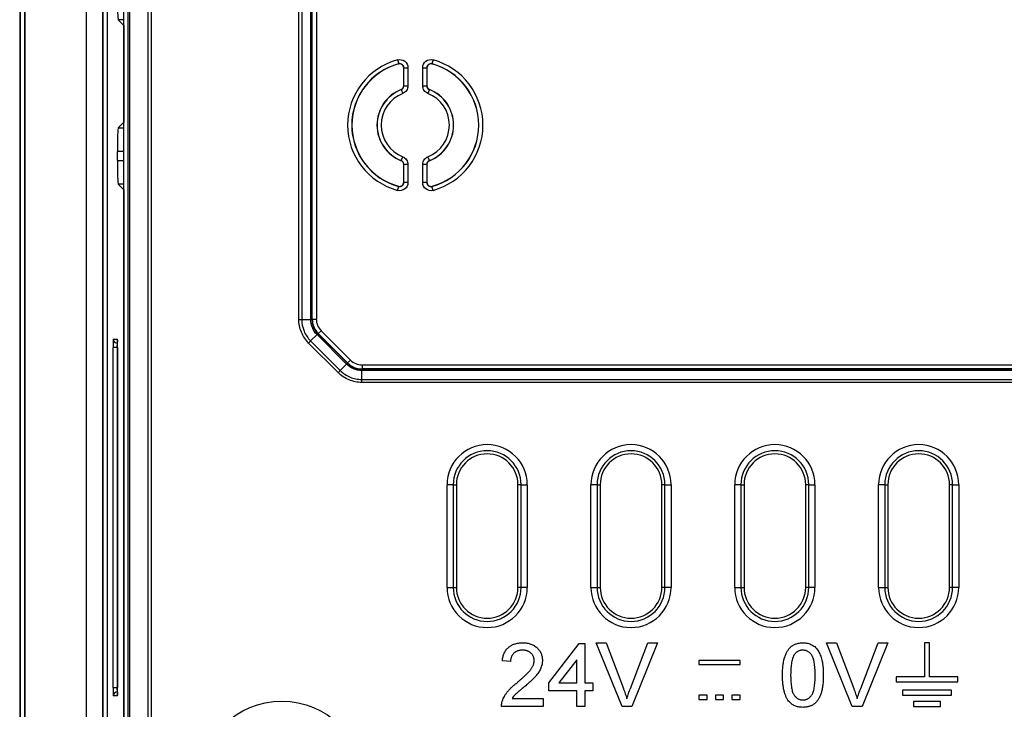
# Model space of a CAD drawing. Header units: millimetres. Extents: x 1316 to 1736, y 283 to 580.
# Tile 9 of 16: x 1618 to 1642, y 415 to 432. Entities that reach past the tile are written whole.
import ezdxf

# ---------------------------------------------------------------- set-up
doc = ezdxf.new("R2010")
doc.units = ezdxf.units.MM

msp = doc.modelspace()

# ---------------------------------------------------------------- linework, layer by layer
at = {"color": 7, "linetype": 'Continuous', "lineweight": 25}
for p, q in [((1617.778, 456.394), (1617.778, 408.639)), ((1617.801, 408.662), (1617.801, 456.371)), ((1617.901, 456.371), (1617.901, 408.662)), ((1617.904, 408.767), (1617.904, 456.267)), ((1619.404, 408.767), (1619.404, 456.267)), ((1619.804, 411.287), (1619.804, 453.746)), ((1619.808, 411.595), (1619.808, 453.438)), ((1619.908, 453.438), (1619.908, 411.595)), ((1620.315, 411.588), (1620.315, 453.445)), ((1620.417, 411.588), (1620.417, 453.445)), ((1620.447, 453.445), (1620.447, 411.588)), ((1620.907, 411.588), (1620.907, 453.445)), ((1620.978, 453.445), (1620.978, 411.588)), ((1624.569, 424.54), (1624.569, 445.493)), ((1624.64, 445.493), (1624.64, 424.54)), ((1624.859, 424.541), (1624.859, 445.492)), ((1624.888, 445.492), (1624.888, 424.541)), ((1624.896, 424.545), (1624.896, 445.489)), ((1624.996, 445.489), (1624.996, 424.545)), ((1620.312, 431.694), (1620.174, 431.832)), ((1620.315, 431.832), (1620.174, 431.832)), ((1620.312, 431.694), (1620.312, 429.339)), ((1620.312, 431.694), (1620.315, 431.694)), ((1626.973, 430.855), (1626.999, 430.758)), ((1626.995, 430.754), (1626.999, 430.758)), ((1627.836, 430.855), (1627.809, 430.758)), ((1627.125, 430.662), (1627.122, 430.657)), ((1627.122, 430.226), (1627.122, 430.657)), ((1627.125, 430.223), (1627.125, 430.662)), ((1627.125, 430.662), (1627.225, 430.662)), ((1627.225, 430.662), (1627.225, 430.223)), ((1627.583, 430.223), (1627.583, 430.662)), ((1627.583, 430.662), (1627.683, 430.662)), ((1627.683, 430.662), (1627.683, 430.223)), ((1627.687, 430.657), (1627.683, 430.662)), ((1627.687, 430.657), (1627.687, 430.226)), ((1627.062, 430.13), (1627.099, 430.037)), ((1627.122, 430.226), (1627.125, 430.223)), ((1627.125, 430.223), (1627.225, 430.223)), ((1627.583, 430.223), (1627.683, 430.223)), ((1627.683, 430.223), (1627.687, 430.226)), ((1627.746, 430.13), (1627.71, 430.037)), ((1627.75, 430.133), (1627.746, 430.13)), ((1620.174, 429.201), (1620.312, 429.339)), ((1620.312, 429.339), (1620.315, 429.339)), ((1620.174, 429.201), (1620.315, 429.201)), ((1620.155, 428.407), (1620.155, 428.627)), ((1620.315, 428.627), (1620.155, 428.627)), ((1620.155, 428.407), (1620.315, 428.407)), ((1627.059, 428.4), (1627.062, 428.403)), ((1627.062, 428.403), (1627.099, 428.496)), ((1627.746, 428.403), (1627.71, 428.496)), ((1627.125, 428.31), (1627.122, 428.307)), ((1627.122, 427.876), (1627.122, 428.307)), ((1627.225, 428.31), (1627.125, 428.31)), ((1627.125, 427.871), (1627.125, 428.31)), ((1627.225, 428.31), (1627.225, 427.871)), ((1627.583, 427.871), (1627.583, 428.31)), ((1627.683, 428.31), (1627.583, 428.31)), ((1627.683, 428.31), (1627.683, 427.871)), ((1627.687, 428.307), (1627.683, 428.31)), ((1627.687, 428.307), (1627.687, 427.876)), ((1627.122, 427.876), (1627.125, 427.871)), ((1627.225, 427.871), (1627.125, 427.871)), ((1627.683, 427.871), (1627.583, 427.871)), ((1627.683, 427.871), (1627.687, 427.876)), ((1620.312, 427.694), (1620.174, 427.832)), ((1620.315, 427.832), (1620.174, 427.832)), ((1620.312, 427.694), (1620.312, 411.595)), ((1620.312, 427.694), (1620.315, 427.694)), ((1626.973, 427.678), (1626.999, 427.775)), ((1627.813, 427.779), (1627.809, 427.775)), ((1627.836, 427.678), (1627.809, 427.775)), ((1624.64, 424.54), (1624.859, 424.54)), ((1624.859, 424.541), (1624.888, 424.541)), ((1624.888, 424.541), (1624.896, 424.545)), ((1624.896, 424.545), (1624.996, 424.545)), ((1620.057, 424.058), (1620.154, 424.054)), ((1624.857, 424.014), (1625.012, 424.169)), ((1625.013, 424.168), (1625.033, 424.189)), ((1625.731, 423.45), (1625.013, 424.168)), ((1625.042, 424.192), (1625.033, 424.189)), ((1625.033, 424.189), (1625.751, 423.471)), ((1625.042, 424.192), (1625.113, 424.263)), ((1625.755, 423.479), (1625.042, 424.192)), ((1625.113, 424.263), (1625.825, 423.55)), ((1620.05, 415.575), (1620.05, 423.858)), ((1620.146, 423.858), (1620.05, 423.858)), ((1620.146, 423.858), (1620.146, 415.575)), ((1620.161, 423.858), (1620.146, 423.858)), ((1620.16, 423.958), (1620.153, 423.958)), ((1620.16, 423.854), (1620.16, 415.579)), ((1620.161, 423.854), (1620.16, 423.854)), ((1620.161, 423.854), (1620.161, 415.579)), ((1625.527, 423.245), (1624.807, 423.964)), ((1624.857, 424.014), (1625.577, 423.295)), ((1625.577, 423.295), (1625.732, 423.449)), ((1625.731, 423.45), (1625.751, 423.471)), ((1625.751, 423.471), (1625.755, 423.479)), ((1625.755, 423.479), (1625.825, 423.55)), ((1626.107, 423.334), (1626.104, 423.325)), ((1626.104, 423.325), (1626.104, 423.296)), ((1626.104, 423.325), (1681.205, 423.325)), ((1626.107, 423.433), (1681.201, 423.433)), ((1626.107, 423.433), (1626.107, 423.334)), ((1681.201, 423.334), (1626.107, 423.334)), ((1626.102, 423.077), (1626.102, 423.296)), ((1681.205, 423.296), (1626.104, 423.296)), ((1626.102, 423.077), (1681.206, 423.077)), ((1681.206, 423.006), (1626.102, 423.006)), ((1628.177, 418.017), (1628.177, 420.517)), ((1628.326, 420.517), (1628.177, 420.517)), ((1628.326, 420.517), (1628.326, 418.017)), ((1628.326, 420.517), (1628.402, 420.517)), ((1628.402, 420.517), (1628.402, 418.017)), ((1629.902, 418.017), (1629.902, 420.517)), ((1629.977, 420.517), (1629.902, 420.517)), ((1629.977, 420.517), (1630.127, 420.517)), ((1629.977, 418.017), (1629.977, 420.517)), ((1630.127, 420.517), (1630.127, 418.017)), ((1631.677, 418.017), (1631.677, 420.517)), ((1631.826, 420.517), (1631.677, 420.517)), ((1631.826, 420.517), (1631.826, 418.017)), ((1631.826, 420.517), (1631.902, 420.517)), ((1631.902, 420.517), (1631.902, 418.017)), ((1633.477, 420.517), (1633.402, 420.517)), ((1633.402, 418.017), (1633.402, 420.517)), ((1633.477, 418.017), (1633.477, 420.517)), ((1633.477, 420.517), (1633.627, 420.517)), ((1633.627, 420.517), (1633.627, 418.017)), ((1635.177, 418.017), (1635.177, 420.517)), ((1635.326, 420.517), (1635.177, 420.517)), ((1635.326, 420.517), (1635.326, 418.017)), ((1635.326, 420.517), (1635.402, 420.517)), ((1635.402, 420.517), (1635.402, 418.017)), ((1636.977, 420.517), (1636.902, 420.517)), ((1636.902, 418.017), (1636.902, 420.517)), ((1636.977, 420.517), (1637.127, 420.517)), ((1636.977, 418.017), (1636.977, 420.517)), ((1637.127, 420.517), (1637.127, 418.017)), ((1638.677, 418.017), (1638.677, 420.517)), ((1638.826, 420.517), (1638.677, 420.517)), ((1638.826, 420.517), (1638.826, 418.017)), ((1638.826, 420.517), (1638.902, 420.517)), ((1638.902, 420.517), (1638.902, 418.017)), ((1640.402, 418.017), (1640.402, 420.517)), ((1640.477, 420.517), (1640.402, 420.517)), ((1640.477, 418.017), (1640.477, 420.517)), ((1640.477, 420.517), (1640.627, 420.517)), ((1640.627, 420.517), (1640.627, 418.017)), ((1628.177, 418.017), (1628.326, 418.017)), ((1628.326, 418.017), (1628.402, 418.017)), ((1629.977, 418.017), (1629.902, 418.017)), ((1630.127, 418.017), (1629.977, 418.017)), ((1631.677, 418.017), (1631.826, 418.017)), ((1631.826, 418.017), (1631.902, 418.017)), ((1633.477, 418.017), (1633.402, 418.017)), ((1633.627, 418.017), (1633.477, 418.017)), ((1635.177, 418.017), (1635.326, 418.017)), ((1635.326, 418.017), (1635.402, 418.017)), ((1636.977, 418.017), (1636.902, 418.017)), ((1637.127, 418.017), (1636.977, 418.017)), ((1638.677, 418.017), (1638.826, 418.017)), ((1638.826, 418.017), (1638.902, 418.017)), ((1640.477, 418.017), (1640.402, 418.017)), ((1640.627, 418.017), (1640.477, 418.017)), ((1630.654, 415.695), (1631.39, 416.649)), ((1631.39, 416.649), (1631.529, 416.649)), ((1631.529, 416.649), (1631.529, 415.695)), ((1632.433, 415.119), (1631.808, 416.669)), ((1631.808, 416.669), (1632.045, 416.669)), ((1632.045, 416.669), (1632.467, 415.558)), ((1632.636, 415.558), (1633.059, 416.669)), ((1633.296, 416.669), (1632.67, 415.119)), ((1633.059, 416.669), (1633.296, 416.669)), ((1638.037, 415.119), (1637.412, 416.669)), ((1637.412, 416.669), (1637.649, 416.669)), ((1637.649, 416.669), (1638.071, 415.558)), ((1638.24, 415.558), (1638.663, 416.669)), ((1638.899, 416.669), (1638.274, 415.119)), ((1638.663, 416.669), (1638.899, 416.669)), ((1639.917, 416.669), (1639.792, 416.669)), ((1639.792, 416.669), (1639.792, 415.844)), ((1639.917, 415.844), (1639.917, 416.669)), ((1629.72, 416.212), (1629.522, 416.232)), ((1631.33, 416.254), (1630.9, 415.695)), ((1631.33, 415.695), (1631.33, 416.254)), ((1634.304, 416.242), (1634.304, 416.142)), ((1635.304, 416.242), (1634.304, 416.242)), ((1634.304, 416.142), (1635.304, 416.142)), ((1635.304, 416.142), (1635.304, 416.242)), ((1630.654, 415.497), (1630.654, 415.695)), ((1630.9, 415.695), (1631.33, 415.695)), ((1631.529, 415.695), (1631.727, 415.695)), ((1631.727, 415.695), (1631.727, 415.497)), ((1639.104, 415.844), (1639.104, 415.719)), ((1639.792, 415.844), (1639.104, 415.844)), ((1639.104, 415.719), (1640.604, 415.719)), ((1640.604, 415.844), (1639.917, 415.844)), ((1640.604, 415.719), (1640.604, 415.844)), ((1620.146, 415.575), (1620.05, 415.575)), ((1620.146, 415.575), (1620.161, 415.575)), ((1620.153, 415.475), (1620.16, 415.475)), ((1620.161, 415.579), (1620.16, 415.579)), ((1631.33, 415.497), (1630.654, 415.497)), ((1631.33, 415.119), (1631.33, 415.497)), ((1631.727, 415.497), (1631.529, 415.497)), ((1631.529, 415.497), (1631.529, 415.119)), ((1639.254, 415.519), (1639.254, 415.394)), ((1640.454, 415.519), (1639.254, 415.519)), ((1640.454, 415.394), (1640.454, 415.519)), ((1620.154, 415.379), (1620.057, 415.375)), ((1629.757, 415.318), (1630.515, 415.318)), ((1630.515, 415.318), (1630.515, 415.119)), ((1634.504, 415.392), (1634.304, 415.392)), ((1634.304, 415.392), (1634.304, 415.292)), ((1634.304, 415.292), (1634.504, 415.292)), ((1634.504, 415.292), (1634.504, 415.392)), ((1634.904, 415.392), (1634.704, 415.392)), ((1634.704, 415.392), (1634.704, 415.292)), ((1634.704, 415.292), (1634.904, 415.292)), ((1634.904, 415.292), (1634.904, 415.392)), ((1635.304, 415.392), (1635.104, 415.392)), ((1635.104, 415.392), (1635.104, 415.292)), ((1635.104, 415.292), (1635.304, 415.292)), ((1635.304, 415.292), (1635.304, 415.392)), ((1639.254, 415.394), (1640.454, 415.394)), ((1640.179, 415.244), (1639.529, 415.244)), ((1639.529, 415.244), (1639.529, 415.119)), ((1640.179, 415.119), (1640.179, 415.244)), ((1630.515, 415.119), (1629.502, 415.119)), ((1631.529, 415.119), (1631.33, 415.119)), ((1632.67, 415.119), (1632.433, 415.119)), ((1638.274, 415.119), (1638.037, 415.119)), ((1639.529, 415.119), (1640.179, 415.119))]:
    msp.add_line(p, q, dxfattribs=at)
at = {"color": 7, "linetype": 'Continuous', "lineweight": 25, "flags": 128}
for points in [[(1627.809, 430.758), (1627.81, 430.757), (1627.813, 430.754)], [(1627.062, 430.13), (1627.061, 430.131), (1627.059, 430.133)], [(1627.746, 428.403), (1627.747, 428.402), (1627.75, 428.4)], [(1626.999, 427.775), (1626.998, 427.776), (1626.995, 427.779)], [(1620.156, 424.033), (1620.155, 424.035), (1620.154, 424.054)], [(1620.154, 415.379), (1620.155, 415.398), (1620.156, 415.4)]]:
    msp.add_lwpolyline(points, dxfattribs=at)
at = {"color": 7, "linetype": 'Continuous', "lineweight": 25}
msp.add_circle((1624.154, 413.267), 1.986, dxfattribs=at)
for centre, radius, start, end in [((1627.404, 429.267), 1.646, 105.1971, 254.8029), ((1627.404, 429.267), 1.546, 105.1971, 254.8029), ((1627.404, 429.267), 1.542, 105.3789, 254.6211), ((1627.404, 429.267), 1.546, 285.1971, 74.8029), ((1627.404, 429.267), 1.542, 285.3789, 74.6211), ((1627.404, 429.267), 1.646, 285.1971, 74.8029), ((1627.404, 429.267), 0.933, 111.7456, 248.2544), ((1627.404, 429.267), 0.929, 111.6136, 248.3864), ((1627.404, 429.267), 0.829, 111.6136, 248.3864), ((1627.404, 429.267), 0.829, 291.6136, 68.3864), ((1627.404, 429.267), 0.929, 291.6136, 68.3864), ((1627.404, 429.267), 0.933, 291.7456, 68.2544), ((1620.156, 424.058), 0.1, 179.9805, 267.9833), ((1629.152, 420.517), 0.975, 0, 180), ((1632.652, 420.517), 0.975, 0, 180), ((1636.152, 420.517), 0.975, 0, 180), ((1639.652, 420.517), 0.975, 0, 180), ((1629.152, 420.517), 0.826, 0, 180), ((1629.152, 420.517), 0.75, 0, 180), ((1632.652, 420.517), 0.826, 0, 180), ((1632.652, 420.517), 0.75, 0, 180), ((1636.152, 420.517), 0.826, 0, 180), ((1636.152, 420.517), 0.75, 0, 180), ((1639.652, 420.517), 0.826, 0, 180), ((1639.652, 420.517), 0.75, 0, 180), ((1629.152, 418.017), 0.975, 180, 0), ((1629.152, 418.017), 0.826, 180, 0), ((1629.152, 418.017), 0.75, 180, 0), ((1632.652, 418.017), 0.975, 180, 0), ((1632.652, 418.017), 0.826, 180, 0), ((1632.652, 418.017), 0.75, 180, 0), ((1636.152, 418.017), 0.975, 180, 0), ((1636.152, 418.017), 0.826, 180, 0), ((1636.152, 418.017), 0.75, 180, 0), ((1639.652, 418.017), 0.975, 180, 0), ((1639.652, 418.017), 0.826, 180, 0), ((1639.652, 418.017), 0.75, 180, 0), ((1620.156, 415.375), 0.1, 92.0167, 180.0195)]:
    msp.add_arc(centre, radius, start, end, dxfattribs=at)
for centre, major_axis, ratio, start_param, end_param in [((1620.175, 432.407), (0, 0.575), 0.034921, 1.570796, 3.106686), ((1620.175, 428.627), (0, 0.575), 0.034921, 0.034907, 1.570796), ((1620.175, 428.407), (0, 0.575), 0.034921, 1.570796, 3.106686), ((1625.519, 424.567), (0.648, 0.141), 0.901948, 2.947609, 2.949798), ((1625.448, 424.567), (0.55, 0.122), 0.883883, 2.948138, 2.952147), ((1625.397, 424.546), (0.463, 0.192), 0.997319, 2.750469, 3.532716), ((1625.397, 424.546), (-0.371, -0.154), 0.995546, 5.892062, 6.674309), ((1620.057, 423.858), (0, 0.2), 0.034963, 6.281961, 7.85154), ((1620.154, 423.854), (0, 0.2), 0.034878, 5.558003, 6.281967), ((1625.498, 424.617), (0.558, 0.358), 0.901948, 3.333388, 3.335576), ((1625.448, 424.567), (0.475, 0.303), 0.883883, 3.331038, 3.335047), ((1620.156, 423.858), (-0.004, 0.1), 0.104374, 6.275806, 7.845384), ((1620.154, 423.854), (0, 0.2), 0.034878, 4.712389, 5.558003), ((1626.179, 423.935), (0.358, 0.558), 0.901948, 2.947609, 2.949798), ((1626.129, 423.885), (0.303, 0.475), 0.883883, 2.948138, 2.952147), ((1626.108, 423.835), (0.192, 0.463), 0.997319, 2.750469, 3.532716), ((1626.108, 423.835), (0.154, 0.371), 0.995546, 2.750469, 3.532716), ((1626.129, 423.885), (0.122, 0.55), 0.883883, 3.331038, 3.335047), ((1626.129, 423.956), (0.141, 0.648), 0.901948, 3.333388, 3.335576), ((1620.057, 415.575), (0, 0.2), 0.034963, 1.573238, 3.142817), ((1620.156, 415.575), (0.004, 0.1), 0.104374, 1.579394, 3.148972), ((1620.154, 415.579), (0, 0.2), 0.034878, 3.142811, 4.031933), ((1620.154, 415.579), (0, 0.2), 0.034878, 4.031933, 4.712389)]:
    msp.add_ellipse(centre, major_axis=major_axis, ratio=ratio, start_param=start_param, end_param=end_param, dxfattribs=at)
for points, knots in [([(1626.973, 430.855), (1627.032, 430.871), (1627.098, 430.858), (1627.195, 430.784), (1627.225, 430.724), (1627.225, 430.662)], [0, 0, 0, 0, 0.5, 0.5, 1, 1, 1, 1]), ([(1627.122, 430.657), (1627.122, 430.688), (1627.107, 430.718), (1627.058, 430.755), (1627.025, 430.762), (1626.995, 430.754)], [0, 0, 0, 0, 0.5, 0.5, 1, 1, 1, 1]), ([(1627.125, 430.662), (1627.125, 430.693), (1627.11, 430.723), (1627.062, 430.76), (1627.029, 430.767), (1626.999, 430.758)], [0, 0, 0, 0, 0.5, 0.5, 1, 1, 1, 1]), ([(1627.583, 430.662), (1627.583, 430.724), (1627.613, 430.784), (1627.71, 430.858), (1627.776, 430.871), (1627.836, 430.855)], [0, 0, 0, 0, 0.5, 0.5, 1, 1, 1, 1]), ([(1627.809, 430.758), (1627.78, 430.767), (1627.747, 430.76), (1627.698, 430.723), (1627.683, 430.693), (1627.683, 430.662)], [0, 0, 0, 0, 0.5, 0.5, 1, 1, 1, 1]), ([(1627.813, 430.754), (1627.783, 430.762), (1627.751, 430.755), (1627.702, 430.718), (1627.687, 430.688), (1627.687, 430.657)], [0, 0, 0, 0, 0.5, 0.5, 1, 1, 1, 1]), ([(1627.225, 430.223), (1627.225, 430.183), (1627.213, 430.144), (1627.168, 430.078), (1627.136, 430.052), (1627.099, 430.037)], [0, 0, 0, 0, 0.5, 0.5, 1, 1, 1, 1]), ([(1627.71, 430.037), (1627.672, 430.052), (1627.64, 430.078), (1627.595, 430.144), (1627.583, 430.183), (1627.583, 430.223)], [0, 0, 0, 0, 0.5, 0.5, 1, 1, 1, 1]), ([(1627.099, 428.496), (1627.136, 428.481), (1627.168, 428.455), (1627.213, 428.389), (1627.225, 428.35), (1627.225, 428.31)], [0, 0, 0, 0, 0.5, 0.5, 1, 1, 1, 1]), ([(1627.583, 428.31), (1627.583, 428.35), (1627.596, 428.39), (1627.64, 428.455), (1627.672, 428.481), (1627.71, 428.496)], [0, 0, 0, 0, 0.5, 0.5, 1, 1, 1, 1]), ([(1627.225, 427.871), (1627.225, 427.809), (1627.195, 427.749), (1627.098, 427.675), (1627.032, 427.662), (1626.973, 427.678)], [0, 0, 0, 0, 0.5, 0.5, 1, 1, 1, 1]), ([(1626.995, 427.779), (1627.025, 427.771), (1627.058, 427.778), (1627.107, 427.815), (1627.122, 427.845), (1627.122, 427.876)], [0, 0, 0, 0, 0.5, 0.5, 1, 1, 1, 1]), ([(1626.999, 427.775), (1627.029, 427.767), (1627.062, 427.773), (1627.11, 427.81), (1627.125, 427.84), (1627.125, 427.871)], [0, 0, 0, 0, 0.5, 0.5, 1, 1, 1, 1]), ([(1627.836, 427.678), (1627.776, 427.662), (1627.71, 427.675), (1627.613, 427.749), (1627.583, 427.809), (1627.583, 427.871)], [0, 0, 0, 0, 0.5, 0.5, 1, 1, 1, 1]), ([(1627.683, 427.871), (1627.683, 427.84), (1627.698, 427.81), (1627.747, 427.773), (1627.78, 427.767), (1627.809, 427.775)], [0, 0, 0, 0, 0.5, 0.5, 1, 1, 1, 1]), ([(1627.687, 427.876), (1627.687, 427.845), (1627.702, 427.815), (1627.75, 427.778), (1627.783, 427.771), (1627.813, 427.779)], [0, 0, 0, 0, 0.5, 0.5, 1, 1, 1, 1]), ([(1624.807, 423.964), (1624.731, 424.04), (1624.672, 424.13), (1624.611, 424.278), (1624.595, 424.329), (1624.574, 424.433), (1624.569, 424.486), (1624.569, 424.54)], [0, 0, 0, 0, 0.5, 0.5, 0.75, 0.75, 1, 1, 1, 1]), ([(1624.64, 424.54), (1624.64, 424.443), (1624.659, 424.345), (1624.715, 424.211), (1624.738, 424.168), (1624.791, 424.087), (1624.823, 424.049), (1624.857, 424.014)], [0, 0, 0, 0, 0.5, 0.5, 0.75, 0.75, 1, 1, 1, 1]), ([(1625.012, 424.169), (1624.963, 424.218), (1624.925, 424.275), (1624.872, 424.403), (1624.859, 424.47), (1624.859, 424.54)], [0, 0, 0, 0, 0.5, 0.5, 1, 1, 1, 1]), ([(1624.859, 424.54), (1624.864, 424.54), (1624.874, 424.539), (1624.884, 424.539), (1624.886, 424.539), (1624.888, 424.539)], [0, 0, 0, 0, 0.317819, 0.651158, 1, 1, 1, 1]), ([(1624.888, 424.539), (1624.888, 424.474), (1624.901, 424.41), (1624.951, 424.289), (1624.986, 424.236), (1625.032, 424.19)], [0, 0, 0, 0, 0.5, 0.5, 1, 1, 1, 1]), ([(1620.156, 424.035), (1620.156, 424.034), (1620.156, 424.033), (1620.157, 424.022), (1620.158, 424.007), (1620.158, 423.999)], [0, 0, 0, 0, 0.207786, 0.560669, 1, 1, 1, 1]), ([(1625.732, 423.449), (1625.735, 423.453), (1625.743, 423.46), (1625.75, 423.467), (1625.752, 423.469), (1625.753, 423.469)], [0, 0, 0, 0, 0.317819, 0.651158, 1, 1, 1, 1]), ([(1626.102, 423.296), (1626.033, 423.296), (1625.965, 423.309), (1625.837, 423.363), (1625.781, 423.401), (1625.732, 423.449)], [0, 0, 0, 0, 0.5, 0.5, 1, 1, 1, 1]), ([(1625.753, 423.469), (1625.799, 423.423), (1625.852, 423.388), (1625.973, 423.338), (1626.037, 423.325), (1626.102, 423.325)], [0, 0, 0, 0, 0.5, 0.5, 1, 1, 1, 1]), ([(1626.102, 423.325), (1626.102, 423.324), (1626.102, 423.323), (1626.102, 423.316), (1626.102, 423.308), (1626.102, 423.3), (1626.102, 423.296)], [0, 0, 0, 0, 0.249998, 0.500008, 0.738245, 1, 1, 1, 1]), ([(1626.102, 423.006), (1625.995, 423.006), (1625.889, 423.028), (1625.742, 423.089), (1625.694, 423.114), (1625.606, 423.173), (1625.565, 423.207), (1625.527, 423.245)], [0, 0, 0, 0, 0.5, 0.5, 0.75, 0.75, 1, 1, 1, 1]), ([(1625.577, 423.295), (1625.645, 423.226), (1625.728, 423.171), (1625.863, 423.115), (1625.909, 423.101), (1626.004, 423.082), (1626.054, 423.077), (1626.102, 423.077)], [0, 0, 0, 0, 0.5, 0.5, 0.75, 0.75, 1, 1, 1, 1]), ([(1629.522, 416.232), (1629.524, 416.249), (1629.528, 416.283), (1629.537, 416.332), (1629.551, 416.377), (1629.568, 416.42), (1629.589, 416.459), (1629.612, 416.495), (1629.64, 416.528), (1629.67, 416.558), (1629.704, 416.584), (1629.741, 416.607), (1629.78, 416.626), (1629.823, 416.642), (1629.868, 416.654), (1629.915, 416.663), (1629.966, 416.668), (1630.001, 416.669), (1630.018, 416.669)], [0, 0, 0, 0, 0.0706753, 0.1374927, 0.2014728, 0.2628693, 0.3225501, 0.3807373, 0.4382197, 0.4954874, 0.5534837, 0.6113462, 0.6706437, 0.7315869, 0.7941832, 0.8594451, 0.9282076, 1, 1, 1, 1]), ([(1630.018, 416.669), (1630.036, 416.669), (1630.071, 416.668), (1630.122, 416.662), (1630.17, 416.652), (1630.215, 416.639), (1630.258, 416.622), (1630.297, 416.601), (1630.334, 416.576), (1630.367, 416.547), (1630.397, 416.515), (1630.423, 416.482), (1630.445, 416.446), (1630.464, 416.409), (1630.478, 416.369), (1630.488, 416.328), (1630.494, 416.285), (1630.495, 416.256), (1630.495, 416.241)], [0, 0, 0, 0, 0.074712, 0.145539, 0.213339, 0.278615, 0.342094, 0.40389, 0.465063, 0.526577, 0.587328, 0.64638, 0.704345, 0.761672, 0.819418, 0.878039, 0.937796, 1, 1, 1, 1]), ([(1636.338, 415.883), (1636.338, 415.906), (1636.338, 415.949), (1636.341, 416.012), (1636.345, 416.073), (1636.351, 416.13), (1636.359, 416.184), (1636.368, 416.234), (1636.379, 416.282), (1636.393, 416.327), (1636.407, 416.368), (1636.424, 416.407), (1636.442, 416.443), (1636.462, 416.477), (1636.483, 416.508), (1636.506, 416.536), (1636.531, 416.561), (1636.558, 416.584), (1636.586, 416.604), (1636.617, 416.621), (1636.648, 416.637), (1636.682, 416.648), (1636.718, 416.657), (1636.755, 416.664), (1636.794, 416.668), (1636.821, 416.669), (1636.834, 416.669)], [0, 0, 0, 0, 0.063114, 0.123615, 0.180974, 0.235261, 0.287101, 0.336031, 0.382382, 0.426334, 0.468211, 0.50825, 0.546628, 0.58365, 0.618994, 0.653583, 0.687156, 0.720422, 0.75323, 0.78626, 0.819504, 0.853545, 0.888308, 0.923996, 0.96135, 1, 1, 1, 1]), ([(1636.834, 416.669), (1636.854, 416.668), (1636.893, 416.667), (1636.95, 416.658), (1637.004, 416.642), (1637.055, 416.62), (1637.101, 416.593), (1637.142, 416.559), (1637.178, 416.52), (1637.209, 416.475), (1637.235, 416.425), (1637.258, 416.371), (1637.28, 416.311), (1637.295, 416.257), (1637.305, 416.211), (1637.312, 416.173), (1637.318, 416.132), (1637.323, 416.088), (1637.326, 416.041), (1637.329, 415.991), (1637.331, 415.938), (1637.331, 415.902), (1637.331, 415.883)], [0, 0, 0, 0, 0.056724, 0.111437, 0.164368, 0.216435, 0.267641, 0.31736, 0.367473, 0.41821, 0.471404, 0.527966, 0.588061, 0.652134, 0.686345, 0.723264, 0.76261, 0.804739, 0.84943, 0.896711, 0.94689, 1, 1, 1, 1]), ([(1630.014, 416.49), (1630.003, 416.49), (1629.982, 416.489), (1629.951, 416.486), (1629.922, 416.481), (1629.894, 416.472), (1629.868, 416.462), (1629.844, 416.449), (1629.821, 416.434), (1629.801, 416.417), (1629.782, 416.397), (1629.765, 416.376), (1629.752, 416.353), (1629.741, 416.328), (1629.732, 416.302), (1629.725, 416.273), (1629.721, 416.243), (1629.721, 416.223), (1629.72, 416.212)], [0, 0, 0, 0, 0.070696, 0.138358, 0.20337, 0.2657, 0.327256, 0.386512, 0.445858, 0.505173, 0.56378, 0.622343, 0.680824, 0.739795, 0.800801, 0.864239, 0.930631, 1, 1, 1, 1]), ([(1630.297, 416.239), (1630.296, 416.248), (1630.296, 416.265), (1630.292, 416.29), (1630.286, 416.314), (1630.277, 416.337), (1630.267, 416.359), (1630.253, 416.38), (1630.237, 416.399), (1630.218, 416.418), (1630.199, 416.435), (1630.176, 416.449), (1630.153, 416.462), (1630.128, 416.473), (1630.102, 416.48), (1630.074, 416.486), (1630.044, 416.489), (1630.024, 416.49), (1630.014, 416.49)], [0, 0, 0, 0, 0.0617622, 0.121174, 0.1794214, 0.2368434, 0.2943218, 0.353191, 0.4127207, 0.4745222, 0.5370567, 0.5995913, 0.662367, 0.7252456, 0.7903164, 0.8577243, 0.927232, 1, 1, 1, 1]), ([(1636.626, 416.384), (1636.619, 416.372), (1636.603, 416.346), (1636.586, 416.3), (1636.57, 416.248), (1636.557, 416.189), (1636.548, 416.123), (1636.541, 416.05), (1636.537, 415.969), (1636.537, 415.913), (1636.536, 415.884)], [0, 0, 0, 0, 0.083888, 0.177154, 0.282514, 0.3994, 0.529491, 0.672802, 0.829536, 1, 1, 1, 1]), ([(1636.832, 416.49), (1636.822, 416.49), (1636.802, 416.489), (1636.772, 416.484), (1636.744, 416.476), (1636.717, 416.464), (1636.692, 416.449), (1636.668, 416.431), (1636.646, 416.409), (1636.633, 416.392), (1636.626, 416.384)], [0, 0, 0, 0, 0.127665, 0.251739, 0.372753, 0.492147, 0.61407, 0.737197, 0.865607, 1, 1, 1, 1]), ([(1637.132, 415.884), (1637.132, 415.913), (1637.132, 415.969), (1637.128, 416.049), (1637.121, 416.121), (1637.113, 416.186), (1637.101, 416.243), (1637.087, 416.293), (1637.07, 416.335), (1637.05, 416.37), (1637.028, 416.398), (1637.005, 416.423), (1636.98, 416.444), (1636.953, 416.461), (1636.925, 416.474), (1636.896, 416.483), (1636.865, 416.489), (1636.843, 416.49), (1636.832, 416.49)], [0, 0, 0, 0, 0.115629, 0.221541, 0.317048, 0.403151, 0.480181, 0.547649, 0.607036, 0.658652, 0.705723, 0.749804, 0.792587, 0.833874, 0.874768, 0.915223, 0.956881, 1, 1, 1, 1]), ([(1629.88, 415.699), (1629.9, 415.716), (1629.938, 415.748), (1629.992, 415.796), (1630.042, 415.84), (1630.086, 415.882), (1630.125, 415.921), (1630.159, 415.957), (1630.188, 415.989), (1630.212, 416.02), (1630.232, 416.048), (1630.249, 416.076), (1630.264, 416.104), (1630.276, 416.131), (1630.285, 416.159), (1630.292, 416.186), (1630.296, 416.213), (1630.296, 416.23), (1630.297, 416.239)], [0, 0, 0, 0, 0.11141, 0.214526, 0.309417, 0.396087, 0.474284, 0.544374, 0.60642, 0.660582, 0.709794, 0.756451, 0.800767, 0.843168, 0.884295, 0.923885, 0.962359, 1, 1, 1, 1]), ([(1630.495, 416.241), (1630.495, 416.226), (1630.494, 416.195), (1630.487, 416.149), (1630.476, 416.104), (1630.461, 416.058), (1630.44, 416.013), (1630.414, 415.966), (1630.381, 415.918), (1630.35, 415.878), (1630.321, 415.844), (1630.296, 415.816), (1630.266, 415.787), (1630.233, 415.754), (1630.196, 415.72), (1630.156, 415.683), (1630.112, 415.645), (1630.081, 415.619), (1630.065, 415.605)], [0, 0, 0, 0, 0.057945, 0.116018, 0.174826, 0.234683, 0.296827, 0.364061, 0.436192, 0.51426, 0.556976, 0.604856, 0.657675, 0.715751, 0.77884, 0.847501, 0.921228, 1, 1, 1, 1]), ([(1629.522, 415.257), (1629.529, 415.275), (1629.542, 415.312), (1629.57, 415.365), (1629.601, 415.418), (1629.633, 415.462), (1629.661, 415.496), (1629.685, 415.523), (1629.711, 415.551), (1629.74, 415.579), (1629.772, 415.608), (1629.805, 415.638), (1629.842, 415.668), (1629.867, 415.688), (1629.88, 415.699)], [0, 0, 0, 0, 0.100388, 0.204407, 0.310686, 0.422157, 0.480685, 0.543238, 0.6095, 0.679555, 0.753841, 0.831641, 0.913813, 1, 1, 1, 1]), ([(1636.488, 415.249), (1636.476, 415.266), (1636.451, 415.303), (1636.421, 415.365), (1636.394, 415.434), (1636.374, 415.51), (1636.357, 415.593), (1636.346, 415.684), (1636.339, 415.781), (1636.338, 415.849), (1636.338, 415.883)], [0, 0, 0, 0, 0.097421, 0.200886, 0.311172, 0.429798, 0.55774, 0.694715, 0.84213, 1, 1, 1, 1]), ([(1636.536, 415.884), (1636.537, 415.854), (1636.537, 415.797), (1636.541, 415.716), (1636.548, 415.642), (1636.557, 415.577), (1636.568, 415.519), (1636.583, 415.47), (1636.6, 415.428), (1636.621, 415.394), (1636.644, 415.367), (1636.667, 415.343), (1636.692, 415.323), (1636.718, 415.306), (1636.745, 415.294), (1636.774, 415.284), (1636.804, 415.279), (1636.824, 415.278), (1636.834, 415.278)], [0, 0, 0, 0, 0.118406, 0.226654, 0.324092, 0.411705, 0.489026, 0.556909, 0.616233, 0.667349, 0.713512, 0.757697, 0.799493, 0.839976, 0.879886, 0.919149, 0.959227, 1, 1, 1, 1]), ([(1636.834, 415.278), (1636.845, 415.278), (1636.865, 415.279), (1636.895, 415.284), (1636.924, 415.294), (1636.951, 415.307), (1636.977, 415.323), (1637.002, 415.343), (1637.025, 415.367), (1637.048, 415.395), (1637.068, 415.429), (1637.086, 415.47), (1637.1, 415.52), (1637.112, 415.577), (1637.121, 415.643), (1637.128, 415.716), (1637.132, 415.797), (1637.132, 415.854), (1637.132, 415.884)], [0, 0, 0, 0, 0.040782, 0.08087, 0.120268, 0.160187, 0.20046, 0.242265, 0.286459, 0.332952, 0.384431, 0.443389, 0.511681, 0.58902, 0.676245, 0.773705, 0.881568, 1, 1, 1, 1]), ([(1637.331, 415.883), (1637.331, 415.861), (1637.331, 415.818), (1637.328, 415.755), (1637.324, 415.696), (1637.318, 415.639), (1637.31, 415.585), (1637.301, 415.534), (1637.29, 415.487), (1637.277, 415.442), (1637.262, 415.401), (1637.246, 415.362), (1637.228, 415.325), (1637.208, 415.292), (1637.186, 415.261), (1637.163, 415.233), (1637.139, 415.207), (1637.112, 415.185), (1637.083, 415.164), (1637.053, 415.147), (1637.021, 415.132), (1636.987, 415.12), (1636.952, 415.111), (1636.914, 415.104), (1636.875, 415.1), (1636.848, 415.099), (1636.834, 415.099)], [0, 0, 0, 0, 0.062874, 0.122837, 0.179657, 0.23396, 0.285595, 0.334513, 0.380905, 0.424895, 0.466529, 0.506488, 0.545032, 0.581831, 0.617448, 0.652067, 0.68588, 0.719175, 0.752182, 0.78524, 0.818656, 0.852548, 0.887626, 0.923635, 0.961022, 1, 1, 1, 1]), ([(1620.159, 415.457), (1620.159, 415.443), (1620.158, 415.419), (1620.156, 415.401), (1620.156, 415.4), (1620.156, 415.399)], [0, 0, 0, 0, 0.45676, 0.81394, 1, 1, 1, 1]), ([(1630.065, 415.605), (1630.052, 415.594), (1630.026, 415.573), (1629.989, 415.543), (1629.956, 415.515), (1629.926, 415.49), (1629.9, 415.468), (1629.878, 415.449), (1629.859, 415.432), (1629.831, 415.406), (1629.796, 415.37), (1629.769, 415.335), (1629.757, 415.318)], [0, 0, 0, 0, 0.1242, 0.23683, 0.339495, 0.431254, 0.511455, 0.581223, 0.640495, 0.688308, 0.850333, 1, 1, 1, 1]), ([(1632.467, 415.558), (1632.475, 415.536), (1632.491, 415.493), (1632.514, 415.43), (1632.534, 415.368), (1632.546, 415.328), (1632.552, 415.308)], [0, 0, 0, 0, 0.265687, 0.519738, 0.765585, 1, 1, 1, 1]), ([(1632.552, 415.308), (1632.565, 415.35), (1632.59, 415.434), (1632.621, 415.517), (1632.636, 415.558)], [0, 0, 0, 0, 0.496441, 1, 1, 1, 1]), ([(1638.071, 415.558), (1638.079, 415.536), (1638.095, 415.493), (1638.118, 415.43), (1638.138, 415.368), (1638.15, 415.328), (1638.156, 415.308)], [0, 0, 0, 0, 0.265687, 0.519738, 0.765585, 1, 1, 1, 1]), ([(1638.156, 415.308), (1638.168, 415.35), (1638.194, 415.434), (1638.225, 415.517), (1638.24, 415.558)], [0, 0, 0, 0, 0.496441, 1, 1, 1, 1]), ([(1629.502, 415.119), (1629.502, 415.131), (1629.502, 415.154), (1629.506, 415.189), (1629.512, 415.224), (1629.519, 415.246), (1629.522, 415.257)], [0, 0, 0, 0, 0.252643, 0.50444, 0.750407, 1, 1, 1, 1]), ([(1636.834, 415.099), (1636.816, 415.1), (1636.782, 415.101), (1636.73, 415.107), (1636.683, 415.119), (1636.637, 415.135), (1636.595, 415.157), (1636.557, 415.183), (1636.52, 415.213), (1636.499, 415.237), (1636.488, 415.249)], [0, 0, 0, 0, 0.1379032, 0.2688733, 0.3951781, 0.5170892, 0.636743, 0.7562218, 0.8766284, 1, 1, 1, 1])]:
    msp.add_open_spline(points, degree=3, knots=knots, dxfattribs=at)
for points in [[(1627.059, 430.133), (1627.096, 430.148), (1627.122, 430.186), (1627.122, 430.226)], [(1627.062, 430.13), (1627.099, 430.145), (1627.125, 430.183), (1627.125, 430.223)], [(1627.683, 430.223), (1627.683, 430.183), (1627.709, 430.145), (1627.746, 430.13)], [(1627.687, 430.226), (1627.687, 430.186), (1627.712, 430.148), (1627.75, 430.133)], [(1627.122, 428.307), (1627.122, 428.348), (1627.096, 428.386), (1627.059, 428.4)], [(1627.125, 428.31), (1627.125, 428.35), (1627.099, 428.388), (1627.062, 428.403)], [(1627.746, 428.403), (1627.709, 428.388), (1627.683, 428.35), (1627.683, 428.31)], [(1627.75, 428.4), (1627.712, 428.386), (1627.687, 428.348), (1627.687, 428.307)], [(1624.569, 424.54), (1624.595, 424.54), (1624.621, 424.54), (1624.64, 424.54)], [(1625.012, 424.169), (1625.024, 424.181), (1625.031, 424.189), (1625.032, 424.19)], [(1624.807, 423.964), (1624.826, 423.983), (1624.844, 424.001), (1624.857, 424.014)], [(1625.527, 423.245), (1625.546, 423.263), (1625.564, 423.282), (1625.577, 423.295)], [(1626.102, 423.006), (1626.102, 423.033), (1626.102, 423.059), (1626.102, 423.077)]]:
    msp.add_open_spline(points, degree=3, dxfattribs=at)

doc.saveas('drawing.dxf')
